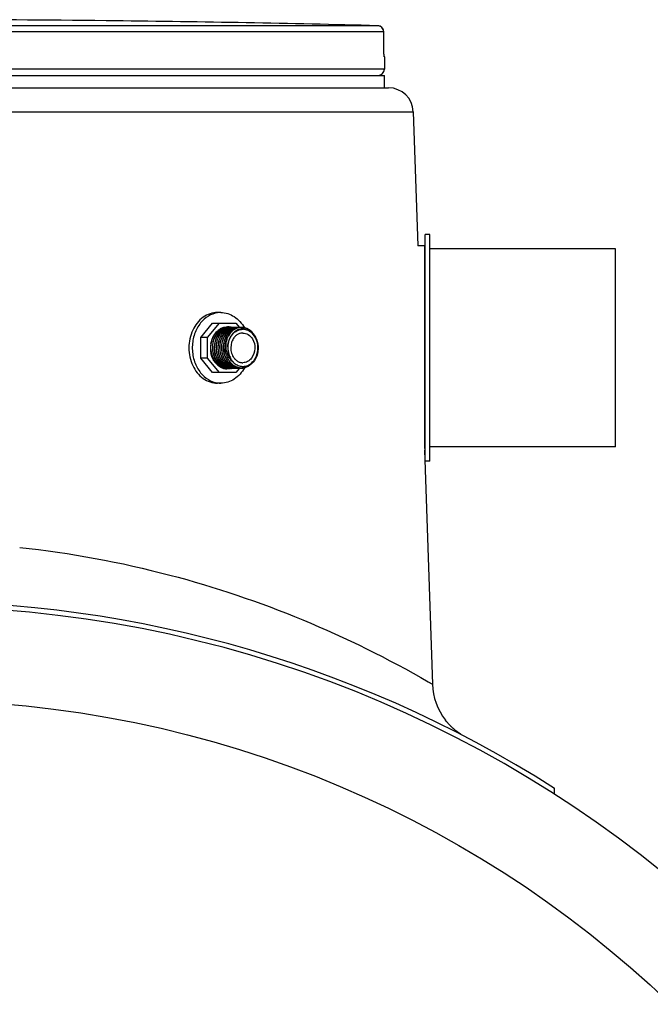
# Model space of a CAD drawing. Header units: millimetres. Extents: x 0 to 297, y 0 to 210.
# Tile 12 of 17: x 59 to 69, y 163 to 179. Entities that reach past the tile are written whole.
import ezdxf

# ---------------------------------------------------------------- set-up
doc = ezdxf.new("R2010")
doc.units = ezdxf.units.MM
doc.header["$LTSCALE"] = 16.335
doc.layers.get('0').update_dxf_attribs({"linetype": 'CONTINUOUS'})
doc.layers.add('AXES_REF', color=7, linetype='CONTINUOUS')

msp = doc.modelspace()

# ---------------------------------------------------------------- linework, layer by layer
at = {"color": 9, "linetype": 'Continuous'}
for p, q in [((60.505, 179.369), (60.505, 179.369)), ((64.893, 179.288), (57.789, 179.288)), ((64.991, 179.188), (57.794, 179.188)), ((64.991, 179.188), (64.991, 179.189)), ((64.992, 178.964), (64.991, 179.188)), ((64.992, 178.963), (64.992, 178.964)), ((64.992, 178.963), (64.992, 178.964)), ((64.992, 178.964), (64.992, 178.963)), ((65.001, 178.788), (64.999, 178.788)), ((65.001, 178.585), (57.601, 178.585)), ((57.601, 177.899), (65.469, 177.899)), ((65.648, 175.735), (65.648, 172.461)), ((62.471, 174.101), (62.47, 174.098)), ((65.711, 168.693), (65.778, 168.654))]:
    msp.add_line(p, q, dxfattribs=at)
at = {"color": 7, "linetype": 'Continuous'}
for p, q in [((60.505, 179.369), (60.505, 179.369)), ((60.509, 179.368), (60.505, 179.369)), ((60.505, 179.369), (60.505, 179.369)), ((60.51, 179.368), (60.506, 179.368)), ((60.601, 179.367), (60.51, 179.368)), ((60.64, 179.367), (60.601, 179.367)), ((60.645, 179.367), (60.64, 179.367)), ((64.992, 178.958), (64.991, 179.189)), ((64.992, 178.944), (64.992, 178.958)), ((64.992, 178.927), (64.992, 178.944)), ((64.993, 178.911), (64.992, 178.927)), ((64.993, 178.896), (64.993, 178.911)), ((64.993, 178.883), (64.993, 178.896)), ((64.994, 178.87), (64.993, 178.883)), ((64.994, 178.856), (64.994, 178.87)), ((64.995, 178.836), (64.995, 178.845)), ((64.995, 178.83), (64.995, 178.836)), ((64.996, 178.817), (64.995, 178.83)), ((64.997, 178.811), (64.996, 178.813)), ((64.997, 178.809), (64.997, 178.811)), ((64.997, 178.807), (64.997, 178.809)), ((64.997, 178.806), (64.997, 178.807)), ((64.997, 178.805), (64.997, 178.806)), ((64.997, 178.806), (64.997, 178.806)), ((64.997, 178.805), (64.997, 178.805)), ((64.997, 178.805), (64.997, 178.805)), ((64.997, 178.805), (64.997, 178.805)), ((65.001, 178.788), (65.001, 178.585)), ((57.601, 178.285), (65.069, 178.285)), ((65.469, 177.899), (65.541, 175.735)), ((65.658, 172.255), (65.658, 175.915)), ((65.738, 175.915), (65.658, 175.915)), ((65.738, 172.255), (65.738, 175.915)), ((65.648, 175.735), (65.541, 175.735)), ((62.034, 174.251), (62.224, 174.485)), ((62.143, 174.251), (62.334, 174.485)), ((62.224, 174.485), (62.602, 174.485)), ((62.602, 174.485), (62.659, 174.415)), ((62.25, 174.294), (62.25, 174.294)), ((62.25, 174.294), (62.25, 174.294)), ((62.25, 174.294), (62.25, 174.294)), ((62.25, 174.294), (62.25, 174.294)), ((62.353, 174.373), (62.353, 174.372)), ((62.353, 174.372), (62.353, 174.372)), ((62.357, 174.392), (62.357, 174.392)), ((62.357, 174.392), (62.357, 174.392)), ((62.396, 174.413), (62.396, 174.413)), ((62.396, 174.413), (62.396, 174.413)), ((62.484, 174.413), (62.483, 174.413)), ((62.484, 174.413), (62.483, 174.413)), ((62.513, 174.413), (62.512, 174.413)), ((62.513, 174.413), (62.512, 174.413)), ((62.542, 174.413), (62.541, 174.413)), ((62.542, 174.413), (62.541, 174.413)), ((62.034, 173.92), (62.034, 174.251)), ((62.143, 174.251), (62.034, 174.251)), ((62.143, 173.92), (62.143, 174.251)), ((62.224, 173.685), (62.034, 173.92)), ((62.143, 173.92), (62.034, 173.92)), ((62.334, 173.685), (62.143, 173.92)), ((62.353, 173.831), (62.353, 173.831)), ((62.353, 173.831), (62.353, 173.831)), ((62.602, 173.685), (62.224, 173.685)), ((62.375, 173.777), (62.374, 173.778)), ((62.375, 173.777), (62.374, 173.778)), ((62.375, 173.777), (62.375, 173.777)), ((62.403, 173.777), (62.403, 173.778)), ((62.403, 173.777), (62.403, 173.778)), ((62.433, 173.777), (62.432, 173.778)), ((62.433, 173.777), (62.432, 173.778)), ((62.438, 173.757), (62.439, 173.757)), ((62.438, 173.757), (62.439, 173.757)), ((62.444, 173.757), (62.443, 173.757)), ((62.444, 173.757), (62.443, 173.757)), ((62.484, 173.759), (62.485, 173.759)), ((62.484, 173.759), (62.485, 173.759)), ((62.502, 173.757), (62.502, 173.757)), ((62.502, 173.757), (62.502, 173.757)), ((62.514, 173.795), (62.514, 173.795)), ((62.514, 173.795), (62.514, 173.795)), ((62.532, 173.757), (62.531, 173.757)), ((62.532, 173.757), (62.531, 173.757)), ((62.561, 173.757), (62.56, 173.757)), ((62.561, 173.757), (62.56, 173.757)), ((62.659, 173.756), (62.602, 173.685)), ((62.615, 173.757), (62.615, 173.757)), ((62.615, 173.757), (62.615, 173.757)), ((62.619, 173.757), (62.619, 173.757)), ((62.619, 173.757), (62.619, 173.757)), ((62.643, 173.757), (62.644, 173.757)), ((62.643, 173.757), (62.644, 173.757)), ((62.649, 173.757), (62.648, 173.757)), ((62.649, 173.757), (62.648, 173.757)), ((65.652, 172.435), (65.778, 168.654)), ((65.738, 172.255), (65.658, 172.255)), ((66.007, 168.05), (65.987, 168.075)), ((66.017, 168.038), (66.011, 168.046)), ((66.022, 168.032), (66.016, 168.04)), ((66.027, 168.026), (66.021, 168.033)), ((66.032, 168.021), (66.026, 168.027)), ((66.037, 168.015), (66.032, 168.021)), ((66.043, 168.009), (66.037, 168.016)), ((66.048, 168.004), (66.042, 168.01)), ((66.053, 167.998), (66.047, 168.004)), ((66.053, 167.999), (66.048, 168.004)), ((66.058, 167.993), (66.053, 167.999)), ((66.063, 167.987), (66.058, 167.993)), ((66.069, 167.982), (66.063, 167.988)), ((66.074, 167.977), (66.068, 167.983)), ((66.08, 167.971), (66.073, 167.977)), ((66.085, 167.966), (66.078, 167.972)), ((66.09, 167.961), (66.084, 167.967)), ((66.096, 167.956), (66.089, 167.962)), ((66.099, 167.953), (66.094, 167.958)), ((66.104, 167.948), (66.096, 167.956)), ((66.11, 167.943), (66.101, 167.951)), ((66.115, 167.939), (66.107, 167.946)), ((66.12, 167.934), (66.112, 167.941)), ((66.125, 167.93), (66.118, 167.936)), ((66.13, 167.925), (66.123, 167.931)), ((66.136, 167.921), (66.129, 167.926)), ((66.141, 167.916), (66.134, 167.922)), ((66.146, 167.912), (66.14, 167.917)), ((66.151, 167.908), (66.146, 167.912)), ((66.157, 167.903), (66.151, 167.908)), ((66.162, 167.899), (66.156, 167.904)), ((66.168, 167.895), (66.162, 167.9)), ((66.174, 167.89), (66.167, 167.896)), ((66.177, 167.888), (66.172, 167.892)), ((66.182, 167.884), (66.174, 167.89)), ((66.188, 167.88), (66.179, 167.886)), ((66.193, 167.876), (66.185, 167.882)), ((66.198, 167.872), (66.191, 167.878)), ((66.203, 167.869), (66.196, 167.874)), ((66.208, 167.865), (66.202, 167.87)), ((66.214, 167.862), (66.208, 167.866)), ((66.219, 167.858), (66.213, 167.862)), ((66.225, 167.854), (66.219, 167.858)), ((66.23, 167.851), (66.224, 167.855)), ((66.236, 167.847), (66.229, 167.851)), ((66.241, 167.843), (66.234, 167.848)), ((67.751, 166.877), (67.751, 166.972))]:
    msp.add_line(p, q, dxfattribs=at)
for points in [[(64.995, 178.845), (64.994, 178.854), (64.994, 178.856)], [(64.996, 178.813), (64.996, 178.817), (64.996, 178.817)], [(66.012, 168.044), (66.005, 168.052), (66, 168.058), (65.995, 168.065), (65.99, 168.071), (65.987, 168.075)]]:
    msp.add_lwpolyline(points, dxfattribs=at)
at = {"color": 9, "linetype": 'Continuous'}
for points in [[(62.47, 174.098), (62.47, 174.09), (62.47, 174.082), (62.471, 174.074), (62.471, 174.067), (62.472, 174.059), (62.472, 174.053), (62.473, 174.046), (62.474, 174.04), (62.475, 174.034), (62.476, 174.028), (62.477, 174.023), (62.478, 174.018)], [(65.711, 168.693), (65.748, 168.671), (65.771, 168.658)]]:
    msp.add_lwpolyline(points, dxfattribs=at)
at = {"color": 7, "linetype": 'Continuous'}
for centre, radius, start, end in [((57.401, -109.465), 288.85, 89.3842, 89.96033), ((60.504, 179.269), 0.1, 88.8744, 89.2384), ((60.504, 179.269), 0.1, 86.515, 89.2436), ((57.401, -109.465), 288.85, 88.51363, 89.35642), ((64.891, 179.188), 0.1, 0.3712, 88.5136), ((64.901, 178.788), 0.1, 0, 17.3509), ((64.901, 178.585), 0.1, 270, 360), ((65.069, 177.885), 0.4, 1.9184, 90), ((65.648, 175.745), 0.01, 270, 360), ((62.558, 174.115), 0.332, 147.3687, 152.4075), ((62.486, 174.16), 0.269, 121.0016, 130.1163), ((62.472, 174.17), 0.25, 117.5187, 125.2663), ((62.468, 174.177), 0.24, 116.7036, 122.9145), ((62.503, 174.162), 0.258, 125.4982, 129.5989), ((62.479, 174.172), 0.255, 119.0617, 120.9295), ((62.497, 174.171), 0.248, 121.4564, 125.434), ((62.54, 174.153), 0.27, 129.5861, 133.7488), ((62.477, 174.174), 0.253, 118.3431, 119.0598), ((62.473, 174.182), 0.244, 108.5966, 118.3913), ((62.468, 174.178), 0.241, 117.2003, 117.407), ((62.468, 174.178), 0.241, 116.7897, 117.2004), ((62.467, 174.18), 0.239, 115.8291, 116.7901), ((62.465, 174.183), 0.233, 115.4804, 116.6763), ((62.464, 174.186), 0.233, 109.1808, 115.8534), ((62.497, 174.177), 0.24, 116.7128, 122.8452), ((62.457, 174.191), 0.225, 109.4327, 113.4428), ((62.493, 174.178), 0.24, 117.45, 121.455), ((62.533, 174.162), 0.259, 125.496, 129.5849), ((62.578, 174.144), 0.283, 133.7661, 138.0247), ((62.456, 174.196), 0.22, 105.4228, 109.4309), ((62.49, 174.183), 0.234, 115.7648, 117.44), ((62.526, 174.171), 0.248, 121.4513, 125.4922), ((62.569, 174.153), 0.27, 129.5859, 133.7613), ((62.618, 174.134), 0.297, 138.0232, 142.4367), ((62.461, 174.196), 0.222, 99.7998, 109.1782), ((62.488, 174.186), 0.23, 113.4396, 115.7665), ((62.494, 174.183), 0.233, 115.4761, 116.6863), ((62.454, 174.2), 0.215, 101.3964, 105.4207), ((62.486, 174.191), 0.225, 109.433, 113.443), ((62.522, 174.178), 0.24, 117.4401, 121.4489), ((62.562, 174.162), 0.259, 125.4964, 129.5846), ((62.607, 174.144), 0.283, 133.7667, 138.0218), ((62.659, 174.125), 0.313, 142.4385, 147.0824), ((62.454, 174.202), 0.213, 97.9024, 101.3907), ((62.485, 174.196), 0.22, 105.423, 109.4311), ((62.52, 174.182), 0.235, 116.8016, 117.4285), ((62.556, 174.171), 0.248, 121.4526, 125.4923), ((62.598, 174.153), 0.27, 129.5859, 133.7618), ((62.647, 174.134), 0.297, 138.0232, 142.4331), ((62.703, 174.115), 0.33, 147.0804, 152.0896), ((62.519, 174.183), 0.233, 115.7737, 116.802), ((62.518, 174.186), 0.23, 113.4315, 115.7767), ((62.523, 174.183), 0.233, 115.48, 116.6763), ((62.46, 174.201), 0.217, 99.4008, 99.7559), ((62.459, 174.202), 0.216, 92.5397, 99.4044), ((62.454, 174.203), 0.212, 97.3752, 97.9001), ((62.458, 174.204), 0.211, 91.1812, 99.0408), ((62.454, 174.204), 0.211, 93.3433, 97.3773), ((62.484, 174.2), 0.215, 101.4201, 105.421), ((62.516, 174.191), 0.225, 109.4378, 113.4349), ((62.551, 174.178), 0.24, 117.4428, 121.4505), ((62.591, 174.162), 0.259, 125.4961, 129.5846), ((62.636, 174.144), 0.283, 133.7667, 138.0218), ((62.689, 174.125), 0.313, 142.4408, 147.0746), ((62.453, 174.206), 0.209, 90.0023, 93.3414), ((62.483, 174.202), 0.213, 97.8999, 101.4146), ((62.514, 174.196), 0.22, 105.4554, 109.4359), ((62.549, 174.183), 0.234, 115.7736, 117.4329), ((62.585, 174.171), 0.248, 121.4519, 125.4922), ((62.628, 174.153), 0.27, 129.5859, 133.7618), ((62.676, 174.134), 0.297, 138.0218, 142.438), ((62.733, 174.115), 0.331, 147.0796, 152.1026), ((62.547, 174.186), 0.23, 113.4349, 115.7753), ((62.459, 174.204), 0.214, 88.9181, 92.5315), ((62.458, 174.206), 0.209, 90.0002, 91.1667), ((62.487, 174.204), 0.211, 91.1808, 99.0439), ((62.483, 174.203), 0.212, 97.3567, 97.8975), ((62.513, 174.2), 0.215, 101.4122, 105.4537), ((62.545, 174.191), 0.225, 109.4518, 113.4383), ((62.581, 174.178), 0.24, 117.4416, 121.4496), ((62.666, 174.144), 0.283, 133.7695, 138.018), ((62.718, 174.125), 0.313, 142.438, 147.0763), ((62.483, 174.204), 0.211, 93.3438, 97.3588), ((62.62, 174.162), 0.259, 125.4963, 129.5846), ((62.458, 174.206), 0.209, 86.494, 89.9975), ((62.459, 174.203), 0.214, 83.7145, 88.9092), ((62.468, 174.199), 0.226, 77.3433, 89.9533), ((62.483, 174.206), 0.209, 90.3917, 93.3417), ((62.512, 174.203), 0.213, 97.902, 101.4064), ((62.543, 174.196), 0.22, 105.432, 109.4501), ((62.577, 174.185), 0.232, 113.443, 117.4403), ((62.614, 174.171), 0.248, 121.4524, 125.4923), ((62.657, 174.153), 0.27, 129.585, 133.7676), ((62.706, 174.134), 0.297, 138.0241, 142.4331), ((62.762, 174.115), 0.331, 147.0849, 152.1006), ((62.459, 174.202), 0.216, 82.5953, 83.718), ((62.516, 174.204), 0.211, 91.1812, 99.0408), ((62.487, 174.206), 0.209, 88.626, 91.1665), ((62.512, 174.203), 0.212, 97.3761, 97.7567), ((62.512, 174.204), 0.211, 93.3743, 97.3781), ((62.542, 174.198), 0.217, 104.8068, 105.4241), ((62.575, 174.19), 0.226, 111.1316, 113.4339), ((62.61, 174.178), 0.24, 117.4343, 121.4502), ((62.65, 174.162), 0.259, 125.495, 129.5806), ((62.695, 174.144), 0.283, 133.7654, 138.0226), ((62.747, 174.125), 0.313, 142.436, 147.0788), ((62.459, 174.202), 0.216, 81.2713, 82.5952), ((62.542, 174.2), 0.215, 101.4029, 104.8109), ((62.487, 174.206), 0.21, 86.5261, 88.6254), ((62.574, 174.192), 0.224, 109.4347, 111.1301), ((62.541, 174.202), 0.213, 97.9015, 101.3994), ((62.573, 174.196), 0.22, 105.4315, 109.44), ((62.608, 174.182), 0.235, 117.0193, 117.4226), ((62.644, 174.169), 0.25, 122.5197, 125.4884), ((62.686, 174.153), 0.27, 129.586, 133.7607), ((62.735, 174.134), 0.297, 138.0237, 142.4337), ((62.512, 174.206), 0.209, 90.0023, 93.3726), ((62.606, 174.185), 0.231, 113.441, 117.0277), ((62.781, 174.114), 0.307, 147.268, 153.0542), ((62.641, 174.174), 0.244, 121.4275, 122.5128), ((62.516, 174.206), 0.209, 90.0002, 91.1667), ((62.546, 174.204), 0.211, 91.1812, 99.0408), ((62.541, 174.203), 0.212, 97.3666, 97.8251), ((62.541, 174.204), 0.211, 93.3581, 97.3687), ((62.571, 174.2), 0.215, 101.4033, 105.4295), ((62.603, 174.191), 0.225, 109.441, 113.4389), ((62.64, 174.176), 0.242, 120.6096, 121.427), ((62.681, 174.16), 0.261, 127.6951, 129.5735), ((62.724, 174.144), 0.283, 133.762, 138.0199), ((62.516, 174.206), 0.209, 86.5086, 89.9975), ((62.467, 174.194), 0.231, 72.8971, 77.3422), ((62.638, 174.179), 0.238, 117.4423, 120.6145), ((62.677, 174.164), 0.256, 125.4875, 127.6962), ((62.767, 174.123), 0.29, 141.9692, 147.2608), ((62.541, 174.206), 0.209, 90.0023, 93.3564), ((62.571, 174.202), 0.213, 97.9013, 101.3976), ((62.602, 174.196), 0.22, 105.4293, 109.4392), ((62.636, 174.184), 0.232, 113.4334, 117.4456), ((62.673, 174.171), 0.248, 121.455, 125.4943), ((62.718, 174.15), 0.274, 132.5954, 133.7457), ((62.714, 174.154), 0.268, 129.6024, 132.602), ((62.754, 174.133), 0.273, 136.8934, 141.9628), ((62.545, 174.206), 0.209, 90.0002, 91.1667), ((62.575, 174.204), 0.211, 91.1812, 99.0408), ((62.571, 174.203), 0.212, 97.3632, 97.8509), ((62.571, 174.204), 0.211, 93.3504, 97.3652), ((62.601, 174.2), 0.215, 101.4014, 105.4273), ((62.633, 174.191), 0.225, 109.4152, 113.432), ((62.668, 174.178), 0.24, 117.4473, 121.453), ((62.708, 174.162), 0.258, 125.5005, 129.6089), ((62.545, 174.206), 0.209, 86.5007, 89.9975), ((62.748, 174.139), 0.265, 136.1704, 136.8702), ((62.743, 174.144), 0.258, 131.9547, 136.1863), ((62.57, 174.206), 0.209, 90.0023, 93.3486), ((62.6, 174.202), 0.213, 97.8702, 101.3957), ((62.631, 174.196), 0.22, 105.3981, 109.4111), ((62.665, 174.185), 0.232, 113.4485, 117.446), ((62.702, 174.17), 0.248, 121.4526, 125.4957), ((62.575, 174.206), 0.209, 90.0002, 91.1667), ((62.735, 174.153), 0.246, 127.0948, 131.9549), ((62.604, 174.204), 0.211, 91.1808, 99.0488), ((62.6, 174.203), 0.212, 97.3608, 97.8679), ((62.662, 174.191), 0.225, 109.4352, 113.4441), ((62.698, 174.178), 0.24, 117.4318, 121.4513), ((62.6, 174.204), 0.211, 93.347, 97.3629), ((62.63, 174.2), 0.216, 101.3842, 105.3959), ((62.575, 174.206), 0.209, 86.4973, 89.9975), ((62.728, 174.162), 0.234, 122.1906, 127.0936), ((62.6, 174.206), 0.209, 90.0023, 93.3452), ((62.629, 174.203), 0.213, 97.9099, 101.3793), ((62.66, 174.196), 0.22, 105.4247, 109.4334), ((62.694, 174.185), 0.231, 113.4119, 117.4291), ((62.633, 174.204), 0.211, 91.1812, 99.0408), ((62.604, 174.206), 0.209, 90.0002, 91.1666), ((62.629, 174.203), 0.212, 97.3824, 97.9074), ((62.629, 174.204), 0.212, 97.0151, 97.3824), ((62.659, 174.2), 0.215, 101.3979, 105.4227), ((62.691, 174.19), 0.225, 109.4012, 113.4084), ((62.629, 174.204), 0.211, 93.5302, 97.0166), ((62.722, 174.17), 0.225, 117.1929, 122.1845), ((62.604, 174.206), 0.209, 86.6836, 89.9978), ((62.629, 174.206), 0.21, 90.0024, 93.5296), ((62.659, 174.202), 0.213, 97.8936, 101.3922), ((62.69, 174.196), 0.22, 105.3882, 109.3996), ((62.718, 174.178), 0.216, 112.0487, 117.1912), ((62.633, 174.206), 0.209, 90.0002, 91.1667), ((62.663, 174.204), 0.211, 91.1812, 99.0408), ((62.658, 174.203), 0.212, 97.3576, 97.8912), ((62.658, 174.204), 0.211, 93.344, 97.3597), ((62.688, 174.2), 0.215, 101.3535, 105.3846), ((62.633, 174.206), 0.209, 86.4943, 89.9975), ((62.716, 174.185), 0.209, 106.6115, 112.0421), ((62.658, 174.206), 0.209, 90.0023, 93.3422), ((62.688, 174.202), 0.213, 97.9238, 101.3497), ((62.714, 174.19), 0.203, 100.6924, 106.6075), ((62.662, 174.206), 0.209, 90.0002, 91.1667), ((62.688, 174.204), 0.212, 97.2936, 97.9209), ((62.692, 174.204), 0.211, 91.1767, 99.0104), ((62.687, 174.205), 0.211, 93.1835, 97.2959), ((62.662, 174.206), 0.21, 86.3362, 89.9972), ((62.713, 174.194), 0.199, 93.8831, 100.6822), ((62.692, 174.206), 0.21, 90.0026, 91.1658), ((62.713, 174.196), 0.197, 91.1736, 93.8736), ((62.713, 174.195), 0.198, 85.2254, 91.1644), ((62.712, 174.19), 0.203, 71.8752, 85.152), ((62.607, 174.086), 0.415, 169.3145, 177.655), ((62.596, 174.091), 0.403, 172.2813, 178.3886), ((62.607, 174.084), 0.415, 171.5128, 177.4557), ((62.599, 174.085), 0.407, 170.1818, 170.8432), ((62.592, 174.092), 0.399, 171.5941, 172.2719), ((62.6, 174.087), 0.407, 168.6446, 169.2912), ((62.598, 174.087), 0.406, 167.6313, 168.6449), ((62.596, 174.098), 0.373, 158.1438, 165.3493), ((62.576, 174.106), 0.351, 152.4175, 158.1311), ((62.625, 174.098), 0.373, 158.138, 165.3395), ((62.605, 174.106), 0.351, 152.4126, 158.1238), ((62.654, 174.098), 0.373, 158.1319, 165.3475), ((62.75, 174.106), 0.35, 152.1119, 157.7576), ((62.799, 174.098), 0.371, 157.7765, 164.8381), ((62.779, 174.106), 0.35, 152.1077, 157.7654), ((62.837, 174.094), 0.366, 169.0454, 179.0053), ((62.82, 174.097), 0.349, 159.7656, 169.0525), ((62.799, 174.105), 0.327, 153.0627, 159.7401), ((62.612, 174.072), 0.421, 175.7752, 189.2784), ((62.577, 174.086), 0.383, 194.5624, 201.6082), ((62.592, 174.089), 0.395, 193.0554, 193.3987), ((62.606, 174.086), 0.383, 194.5687, 201.6078), ((62.635, 174.086), 0.383, 194.5598, 201.6207), ((62.664, 174.086), 0.383, 194.581, 201.6068), ((62.814, 174.09), 0.388, 194.6472, 195.5131), ((62.806, 174.088), 0.379, 195.4849, 202.4169), ((62.835, 174.099), 0.364, 179.7506, 191.8231), ((62.822, 174.097), 0.351, 191.8832, 193.4092), ((62.559, 174.079), 0.365, 201.6214, 207.1891), ((62.543, 174.071), 0.347, 207.1956, 212.0984), ((62.589, 174.079), 0.365, 201.6207, 207.188), ((62.53, 174.063), 0.331, 212.101, 216.5852), ((62.513, 174.055), 0.322, 215.1108, 221.5014), ((62.573, 174.071), 0.347, 207.1951, 212.0961), ((62.618, 174.079), 0.364, 201.6317, 207.196), ((62.523, 174.038), 0.314, 222.352, 227.5807), ((62.488, 174.013), 0.273, 229.4669, 236.6963), ((62.486, 174.021), 0.27, 232.9963, 234.9984), ((62.52, 174.027), 0.278, 229.1192, 232.9875), ((62.557, 174.036), 0.289, 225.1716, 229.126), ((62.514, 174.019), 0.268, 232.9884, 236.8145), ((62.595, 174.045), 0.302, 221.0862, 225.1602), ((62.55, 174.027), 0.278, 229.1259, 232.986), ((62.634, 174.053), 0.315, 216.8494, 221.0831), ((62.586, 174.035), 0.289, 225.1635, 229.1264), ((62.543, 174.019), 0.268, 232.9897, 236.8192), ((62.676, 174.062), 0.33, 212.372, 216.8602), ((62.624, 174.045), 0.302, 221.084, 225.1602), ((62.579, 174.027), 0.278, 229.1284, 232.9882), ((62.718, 174.071), 0.346, 207.5186, 212.3643), ((62.663, 174.053), 0.315, 216.8657, 221.0832), ((62.615, 174.035), 0.289, 225.1633, 229.1272), ((62.573, 174.019), 0.268, 232.989, 236.814), ((62.763, 174.079), 0.363, 201.9975, 207.4966), ((62.705, 174.062), 0.33, 212.3693, 216.8614), ((62.654, 174.045), 0.302, 221.084, 225.1602), ((62.608, 174.027), 0.278, 229.1296, 232.9907), ((62.747, 174.071), 0.346, 207.5035, 212.3665), ((62.693, 174.053), 0.315, 216.864, 221.0825), ((62.644, 174.035), 0.289, 225.1631, 229.1277), ((62.602, 174.019), 0.268, 232.9915, 236.8104), ((62.734, 174.062), 0.33, 212.3684, 216.8601), ((62.683, 174.045), 0.302, 221.0859, 225.1592), ((62.787, 174.08), 0.358, 202.4301, 208.0023), ((62.637, 174.027), 0.278, 229.1302, 232.9923), ((62.722, 174.053), 0.315, 216.8656, 221.0831), ((62.674, 174.035), 0.289, 225.1602, 229.123), ((62.631, 174.019), 0.268, 232.9932, 236.8105), ((62.77, 174.071), 0.34, 208.007, 212.9412), ((62.757, 174.062), 0.323, 212.9453, 217.525), ((62.712, 174.045), 0.302, 221.084, 225.1602), ((62.667, 174.027), 0.278, 229.127, 232.9983), ((62.703, 174.035), 0.289, 225.1631, 229.1277), ((62.661, 174.019), 0.268, 232.9997, 236.7243), ((62.744, 174.053), 0.307, 217.5285, 221.869), ((62.697, 174.028), 0.28, 229.1358, 231.8866), ((62.734, 174.044), 0.294, 221.8721, 226.0726), ((62.694, 174.024), 0.274, 231.8919, 233.0057), ((62.69, 174.019), 0.268, 232.9951, 236.811), ((62.727, 174.036), 0.283, 226.0849, 228.2036), ((62.722, 174.031), 0.277, 228.2046, 230.2202), ((62.717, 174.025), 0.269, 230.2112, 234.2714), ((62.711, 174.017), 0.259, 234.2723, 238.307), ((62.483, 174.017), 0.265, 234.9991, 236.8201), ((62.48, 174.012), 0.259, 236.8143, 240.6104), ((62.48, 174.002), 0.259, 236.7273, 240.4631), ((62.482, 174.007), 0.254, 237.5476, 244.8555), ((62.476, 174.005), 0.251, 240.6114, 244.3797), ((62.475, 173.992), 0.248, 240.4497, 247.4169), ((62.509, 174.012), 0.259, 236.8187, 240.6141), ((62.475, 174.002), 0.247, 244.3893, 244.6937), ((62.474, 174), 0.246, 244.693, 245.7736), ((62.473, 173.997), 0.243, 245.7711, 248.1489), ((62.471, 173.982), 0.238, 247.4351, 252.848), ((62.506, 174.005), 0.251, 240.615, 244.3835), ((62.471, 173.993), 0.239, 248.1467, 251.9006), ((62.539, 174.012), 0.259, 236.8204, 240.6135), ((62.504, 174.002), 0.247, 244.3932, 244.705), ((62.47, 173.989), 0.234, 251.902, 255.6498), ((62.503, 174.001), 0.246, 244.7046, 245.5714), ((62.47, 173.978), 0.233, 252.8636, 254.8869), ((62.503, 174), 0.245, 245.5719, 245.775), ((62.502, 173.997), 0.243, 245.7718, 248.1536), ((62.508, 174.001), 0.247, 244.942, 245.1475), ((62.507, 173.999), 0.245, 245.146, 246.8188), ((62.468, 173.973), 0.228, 254.8681, 267.2533), ((62.535, 174.005), 0.251, 240.6165, 244.3813), ((62.5, 173.993), 0.239, 248.1513, 251.9051), ((62.469, 173.985), 0.23, 255.6517, 259.3654), ((62.568, 174.012), 0.259, 236.8182, 240.6137), ((62.533, 174.001), 0.247, 244.3902, 244.8678), ((62.499, 173.989), 0.234, 251.9067, 255.6157), ((62.468, 173.983), 0.228, 259.3699, 262.4351), ((62.533, 174), 0.246, 244.8675, 245.774), ((62.532, 173.998), 0.243, 245.7714, 248.1341), ((62.535, 173.997), 0.242, 245.0609, 250.2769), ((62.473, 173.982), 0.227, 261.5592, 262.6187), ((62.468, 173.982), 0.227, 262.5901, 263.1241), ((62.564, 174.005), 0.251, 240.6146, 244.3831), ((62.53, 173.995), 0.24, 248.135, 250.1943), ((62.498, 173.985), 0.23, 255.6174, 259.3942), ((62.468, 173.982), 0.227, 263.1241, 263.6613), ((62.468, 173.981), 0.226, 263.66, 266.8682), ((62.472, 173.982), 0.226, 262.7426, 266.2635), ((62.529, 173.992), 0.237, 250.1954, 251.8714), ((62.532, 173.988), 0.232, 250.2615, 261.4998), ((62.597, 174.012), 0.259, 236.8146, 240.611), ((62.528, 173.989), 0.234, 251.8679, 255.6546), ((62.561, 173.999), 0.244, 244.3846, 248.1296), ((62.498, 173.983), 0.228, 259.3988, 262.3699), ((62.468, 173.98), 0.224, 266.8688, 269.9979), ((62.472, 173.98), 0.225, 266.2648, 268.9104), ((62.497, 173.982), 0.227, 262.3714, 262.5906), ((62.502, 173.981), 0.226, 261.5422, 268.9013), ((62.497, 173.982), 0.227, 262.5905, 263.1319), ((62.472, 173.979), 0.224, 268.9116, 269.9997), ((62.593, 174.005), 0.251, 240.6119, 244.3786), ((62.559, 173.995), 0.24, 248.1377, 249.8373), ((62.527, 173.985), 0.23, 255.6565, 259.266), ((62.497, 173.982), 0.227, 263.1319, 263.6615), ((62.497, 173.981), 0.226, 263.6608, 266.0089), ((62.472, 173.98), 0.224, 270.001, 272.3385), ((62.559, 173.992), 0.237, 249.8368, 251.9098), ((62.561, 173.988), 0.233, 249.5278, 261.49), ((62.472, 173.98), 0.225, 272.3379, 273.2693), ((62.497, 173.981), 0.225, 266.0098, 266.8836), ((62.626, 174.012), 0.259, 236.8146, 240.6248), ((62.591, 173.999), 0.245, 244.3832, 247.2495), ((62.558, 173.99), 0.235, 251.9112, 253.053), ((62.527, 173.983), 0.227, 259.3886, 262.6081), ((62.497, 173.98), 0.224, 266.8823, 269.9979), ((62.557, 173.988), 0.233, 253.0509, 255.6587), ((62.589, 173.996), 0.242, 247.255, 247.794), ((62.502, 173.979), 0.224, 268.9122, 269.9998), ((62.589, 173.996), 0.241, 247.794, 248.1546), ((62.531, 173.982), 0.227, 261.5592, 262.6187), ((62.527, 173.982), 0.227, 262.6101, 263.0981), ((62.624, 174.007), 0.254, 240.6336, 241.8468), ((62.588, 173.993), 0.239, 248.1489, 251.9031), ((62.527, 173.981), 0.226, 263.0969, 266.7038), ((62.556, 173.985), 0.23, 255.6572, 259.3942), ((62.531, 173.982), 0.226, 262.7426, 266.2635), ((62.502, 173.98), 0.224, 270.0018, 273.0897), ((62.622, 174.004), 0.25, 241.8437, 244.3841), ((62.656, 174.011), 0.259, 236.8389, 240.6175), ((62.62, 173.999), 0.244, 244.38, 248.1429), ((62.587, 173.989), 0.234, 251.9046, 255.6535), ((62.556, 173.983), 0.228, 259.3987, 262.3702), ((62.527, 173.98), 0.225, 266.7047, 269.998), ((62.531, 173.98), 0.225, 266.2648, 268.9104), ((62.556, 173.982), 0.227, 262.3717, 262.5906), ((62.56, 173.982), 0.227, 261.5592, 262.6187), ((62.556, 173.982), 0.227, 262.5905, 263.1318), ((62.531, 173.979), 0.224, 268.9116, 269.9997), ((62.466, 173.977), 0.232, 285.1607, 286.1758), ((62.652, 174.005), 0.251, 240.6193, 244.3805), ((62.617, 173.993), 0.239, 248.1466, 251.9011), ((62.586, 173.985), 0.23, 255.6554, 259.3926), ((62.556, 173.982), 0.227, 263.1318, 263.6615), ((62.556, 173.981), 0.226, 263.6602, 266.8818), ((62.531, 173.98), 0.225, 270.0021, 273.2707), ((62.466, 173.978), 0.233, 286.1758, 287.0973), ((62.56, 173.982), 0.226, 262.7426, 266.2635), ((62.685, 174.012), 0.259, 236.8152, 240.6075), ((62.649, 173.999), 0.244, 244.3815, 248.1299), ((62.616, 173.989), 0.234, 251.9025, 255.6514), ((62.585, 173.983), 0.228, 259.3971, 262.3797), ((62.556, 173.98), 0.224, 266.8824, 269.9979), ((62.56, 173.98), 0.225, 266.2648, 268.9104), ((62.585, 173.982), 0.227, 262.3812, 262.5905), ((62.59, 173.982), 0.227, 261.5592, 262.6187), ((62.585, 173.982), 0.227, 262.5905, 263.1306), ((62.56, 173.979), 0.224, 268.9116, 269.9997), ((62.681, 174.005), 0.251, 240.6084, 244.3769), ((62.647, 173.993), 0.238, 248.1336, 251.8751), ((62.615, 173.985), 0.23, 255.6533, 259.3908), ((62.585, 173.982), 0.227, 263.1306, 263.6615), ((62.585, 173.981), 0.226, 263.6602, 266.881), ((62.56, 173.98), 0.225, 270.0021, 273.2699), ((62.589, 173.982), 0.226, 262.7426, 266.2635), ((62.678, 173.999), 0.244, 244.378, 248.1399), ((62.645, 173.989), 0.234, 251.8765, 255.6186), ((62.615, 173.983), 0.228, 259.3953, 262.3913), ((62.585, 173.98), 0.224, 266.8816, 269.9979), ((62.706, 174.009), 0.249, 238.311, 242.3578), ((62.589, 173.98), 0.225, 266.2648, 268.9104), ((62.615, 173.982), 0.227, 262.3928, 262.5905), ((62.619, 173.981), 0.226, 261.5559, 268.8995), ((62.614, 173.982), 0.227, 262.5904, 263.1292), ((62.589, 173.979), 0.224, 268.9116, 269.9997), ((62.676, 173.993), 0.239, 248.1436, 251.8981), ((62.644, 173.985), 0.23, 255.6201, 259.3545), ((62.614, 173.982), 0.227, 263.1292, 263.6615), ((62.614, 173.981), 0.226, 263.6602, 266.8797), ((62.589, 173.98), 0.225, 270.0021, 273.2685), ((62.703, 174.002), 0.242, 242.3592, 246.4449), ((62.675, 173.989), 0.234, 251.8996, 255.6483), ((62.644, 173.983), 0.228, 259.3591, 262.6175), ((62.614, 173.98), 0.224, 266.8803, 269.9979), ((62.7, 173.995), 0.234, 246.4462, 250.6353), ((62.619, 173.979), 0.224, 268.9115, 269.9997), ((62.648, 173.982), 0.227, 261.5592, 262.6187), ((62.644, 173.982), 0.227, 262.7015, 263.0897), ((62.644, 173.981), 0.226, 263.088, 266.8143), ((62.674, 173.985), 0.23, 255.6502, 259.3878), ((62.648, 173.982), 0.226, 262.7426, 266.2635), ((62.619, 173.98), 0.225, 270.002, 273.2029), ((62.698, 173.99), 0.229, 250.6399, 254.9693), ((62.673, 173.983), 0.228, 259.3923, 262.4186), ((62.644, 173.98), 0.225, 266.8155, 269.9979), ((62.648, 173.98), 0.225, 266.2648, 268.9104), ((62.697, 173.986), 0.224, 254.9706, 259.569), ((62.677, 173.982), 0.227, 261.5592, 262.6187), ((62.673, 173.982), 0.227, 262.5903, 263.1259), ((62.648, 173.979), 0.224, 268.9116, 269.9997), ((62.673, 173.982), 0.227, 263.1259, 263.6614), ((62.673, 173.981), 0.226, 263.6601, 266.8745), ((62.648, 173.98), 0.225, 270.0021, 273.2633), ((62.677, 173.982), 0.226, 262.7426, 266.2635), ((62.696, 173.982), 0.22, 259.5744, 264.7291), ((62.673, 173.98), 0.224, 266.8751, 269.9979), ((62.677, 173.98), 0.225, 266.2648, 268.9104), ((62.677, 173.979), 0.224, 268.9116, 269.9997), ((62.696, 173.98), 0.218, 264.7342, 268.5692), ((62.696, 173.979), 0.218, 268.5709, 271.5763), ((62.714, 173.983), 0.198, 266.9816, 275.8518), ((62.713, 173.989), 0.203, 275.9367, 289.2778), ((65.648, 172.425), 0.01, 0, 66.3291), ((57.401, 150.705), 19.2, 278.2771, 261.7229), ((57.401, 150.705), 19.28, 57.5322, 125.5148), ((66.778, 168.687), 1, 181.9186, 217.7582)]:
    msp.add_arc(centre, radius, start, end, dxfattribs=at)
at = {"color": 9, "linetype": 'Continuous'}
for centre, radius, start, end in [((64.891, 179.188), 0.0997, 87.3829, 88.5096), ((64.891, 179.188), 0.1, 70.3419, 87.3352), ((64.89, 179.188), 0.1, 1.1327, 2.2652), ((64.89, 179.188), 0.1, 0.0001, 1.1328), ((64.899, 178.788), 0.1, 9.0757, 11.7425), ((64.899, 178.788), 0.1, 0.0062, 9.0682), ((62.827, 174.09), 0.356, 191.6365, 192.4582), ((62.824, 174.089), 0.353, 192.4546, 195.4652), ((62.546, 174.067), 0.355, 209.0355, 213.6579)]:
    msp.add_arc(centre, radius, start, end, dxfattribs=at)
for points, knots in [([(64.99, 179.192), (64.99, 179.211), (64.976, 179.251), (64.943, 179.275), (64.924, 179.282)], [0, 0, 0, 0, 0.500179, 1, 1, 1, 1]), ([(64.997, 178.808), (64.996, 178.817), (64.993, 178.868), (64.992, 178.92), (64.992, 178.963)], [0, 0, 0, 0, 0.173319, 1, 1, 1, 1]), ([(64.999, 178.788), (64.999, 178.788), (64.998, 178.79), (64.998, 178.793), (64.997, 178.8), (64.997, 178.805), (64.997, 178.808)], [0, 0, 0, 0, 0.068377, 0.25835, 0.569989, 1, 1, 1, 1]), ([(62.483, 173.995), (62.486, 173.986), (62.496, 173.953), (62.512, 173.922), (62.526, 173.9)], [0, 0, 0, 0, 0.254931, 1, 1, 1, 1]), ([(59.107, 170.862), (59.925, 170.775), (62.223, 170.353), (64.406, 169.445), (65.711, 168.693)], [0, 0, 0, 0, 0.353269, 1, 1, 1, 1])]:
    msp.add_open_spline(points, degree=3, knots=knots, dxfattribs=at)
at = {"color": 7, "linetype": 'Continuous'}
for points, knots in [([(62.208, 174), (62.191, 174.071), (62.196, 174.218), (62.282, 174.343), (62.337, 174.379)], [0, 0, 0, 0, 0.52388, 1, 1, 1, 1]), ([(62.198, 174.155), (62.206, 174.199), (62.235, 174.283), (62.294, 174.35), (62.328, 174.374)], [0, 0, 0, 0, 0.519919, 1, 1, 1, 1]), ([(62.202, 174.174), (62.204, 174.185), (62.215, 174.226), (62.233, 174.266), (62.25, 174.294)], [0, 0, 0, 0, 0.255545, 1, 1, 1, 1]), ([(62.328, 173.831), (62.292, 173.867), (62.237, 173.961), (62.22, 174.095), (62.239, 174.2), (62.276, 174.294), (62.327, 174.353), (62.367, 174.379)], [0, 0, 0, 0, 0.247996, 0.509839, 0.64043, 0.766951, 1, 1, 1, 1]), ([(62.25, 174.294), (62.255, 174.301), (62.273, 174.327), (62.295, 174.351), (62.313, 174.366)], [0, 0, 0, 0, 0.256385, 1, 1, 1, 1]), ([(62.355, 173.833), (62.318, 173.871), (62.262, 173.97), (62.247, 174.137), (62.297, 174.293), (62.375, 174.37), (62.419, 174.392)], [0, 0, 0, 0, 0.250548, 0.514481, 0.769714, 1, 1, 1, 1]), ([(62.338, 174.361), (62.333, 174.356), (62.31, 174.336), (62.291, 174.313), (62.279, 174.293)], [0, 0, 0, 0, 0.243961, 1, 1, 1, 1]), ([(62.48, 173.77), (62.453, 173.78), (62.4, 173.812), (62.317, 173.908), (62.269, 174.071), (62.302, 174.238), (62.374, 174.342), (62.422, 174.379), (62.448, 174.392)], [0, 0, 0, 0, 0.116023, 0.239093, 0.500675, 0.762539, 0.885317, 1, 1, 1, 1]), ([(62.353, 174.348), (62.347, 174.343), (62.324, 174.319), (62.305, 174.291), (62.294, 174.268)], [0, 0, 0, 0, 0.243593, 1, 1, 1, 1]), ([(62.368, 174.333), (62.362, 174.326), (62.338, 174.297), (62.319, 174.263), (62.308, 174.236)], [0, 0, 0, 0, 0.243238, 1, 1, 1, 1]), ([(62.501, 173.773), (62.471, 173.785), (62.415, 173.823), (62.354, 173.907), (62.318, 174.009), (62.31, 174.119), (62.332, 174.225), (62.381, 174.317), (62.452, 174.385), (62.512, 174.408), (62.542, 174.413)], [0, 0, 0, 0, 0.11779, 0.243478, 0.375982, 0.511452, 0.644842, 0.771636, 0.889568, 1, 1, 1, 1]), ([(62.382, 174.315), (62.376, 174.307), (62.35, 174.269), (62.332, 174.226), (62.323, 174.192)], [0, 0, 0, 0, 0.242855, 1, 1, 1, 1]), ([(62.585, 173.758), (62.556, 173.762), (62.497, 173.783), (62.424, 173.846), (62.371, 173.932), (62.334, 174.066), (62.351, 174.239), (62.438, 174.352), (62.492, 174.384)], [0, 0, 0, 0, 0.113747, 0.233835, 0.361554, 0.495055, 0.760457, 1, 1, 1, 1]), ([(62.397, 174.295), (62.359, 174.236), (62.32, 174.091), (62.359, 173.946), (62.397, 173.886)], [0, 0, 0, 0, 0.496976, 1, 1, 1, 1]), ([(62.615, 173.758), (62.585, 173.762), (62.527, 173.783), (62.454, 173.845), (62.401, 173.931), (62.364, 174.063), (62.38, 174.236), (62.465, 174.349), (62.518, 174.382)], [0, 0, 0, 0, 0.113668, 0.233628, 0.361179, 0.494529, 0.759953, 1, 1, 1, 1]), ([(62.644, 173.758), (62.611, 173.763), (62.544, 173.789), (62.466, 173.865), (62.415, 173.968), (62.396, 174.084), (62.411, 174.201), (62.459, 174.304), (62.533, 174.381), (62.597, 174.408), (62.629, 174.413)], [0, 0, 0, 0, 0.114954, 0.237418, 0.368258, 0.504176, 0.639562, 0.768794, 0.888586, 1, 1, 1, 1]), ([(62.439, 173.992), (62.428, 174.041), (62.423, 174.141), (62.455, 174.237), (62.48, 174.279)], [0, 0, 0, 0, 0.506514, 1, 1, 1, 1]), ([(62.575, 173.839), (62.511, 173.884), (62.425, 174.037), (62.444, 174.206), (62.48, 174.279)], [0, 0, 0, 0, 0.491753, 1, 1, 1, 1]), ([(62.471, 174.101), (62.472, 174.138), (62.486, 174.211), (62.539, 174.305), (62.618, 174.369), (62.683, 174.385), (62.714, 174.385)], [0, 0, 0, 0, 0.273595, 0.533404, 0.773861, 1, 1, 1, 1]), ([(62.659, 174.413), (62.623, 174.407), (62.55, 174.374), (62.499, 174.314), (62.48, 174.279)], [0, 0, 0, 0, 0.478867, 1, 1, 1, 1]), ([(62.492, 174.384), (62.498, 174.388), (62.523, 174.401), (62.55, 174.409), (62.571, 174.413)], [0, 0, 0, 0, 0.254997, 1, 1, 1, 1]), ([(62.518, 174.382), (62.525, 174.386), (62.55, 174.4), (62.579, 174.409), (62.6, 174.413)], [0, 0, 0, 0, 0.255383, 1, 1, 1, 1]), ([(62.897, 174.291), (62.874, 174.328), (62.815, 174.39), (62.731, 174.415), (62.692, 174.415)], [0, 0, 0, 0, 0.521163, 1, 1, 1, 1]), ([(62.802, 174.365), (62.795, 174.368), (62.767, 174.38), (62.736, 174.385), (62.714, 174.385)], [0, 0, 0, 0, 0.254498, 1, 1, 1, 1]), ([(62.897, 174.291), (62.927, 174.25), (62.966, 174.149), (62.96, 173.989), (62.893, 173.849), (62.81, 173.788), (62.766, 173.773)], [0, 0, 0, 0, 0.253368, 0.517547, 0.770376, 1, 1, 1, 1]), ([(62.776, 174.383), (62.787, 174.379), (62.835, 174.359), (62.874, 174.323), (62.897, 174.291)], [0, 0, 0, 0, 0.240823, 1, 1, 1, 1]), ([(62.929, 174.226), (62.924, 174.237), (62.903, 174.279), (62.872, 174.317), (62.844, 174.338)], [0, 0, 0, 0, 0.260454, 1, 1, 1, 1]), ([(62.412, 174.27), (62.383, 174.216), (62.354, 174.091), (62.383, 173.966), (62.412, 173.911)], [0, 0, 0, 0, 0.497427, 1, 1, 1, 1]), ([(62.426, 174.239), (62.407, 174.192), (62.388, 174.091), (62.407, 173.989), (62.426, 173.943)], [0, 0, 0, 0, 0.497937, 1, 1, 1, 1]), ([(62.889, 173.877), (62.926, 173.924), (62.97, 174.044), (62.953, 174.17), (62.929, 174.226)], [0, 0, 0, 0, 0.49281, 1, 1, 1, 1]), ([(62.235, 173.895), (62.23, 173.903), (62.213, 173.938), (62.202, 173.975), (62.197, 174.004)], [0, 0, 0, 0, 0.24544, 1, 1, 1, 1]), ([(62.346, 173.793), (62.312, 173.815), (62.251, 173.877), (62.218, 173.955), (62.208, 173.998)], [0, 0, 0, 0, 0.482048, 1, 1, 1, 1]), ([(62.213, 173.967), (62.217, 173.953), (62.235, 173.903), (62.264, 173.856), (62.291, 173.826)], [0, 0, 0, 0, 0.257067, 1, 1, 1, 1]), ([(62.323, 173.99), (62.326, 173.978), (62.34, 173.934), (62.362, 173.892), (62.382, 173.864)], [0, 0, 0, 0, 0.256249, 1, 1, 1, 1]), ([(62.486, 173.994), (62.488, 173.985), (62.498, 173.953), (62.513, 173.922), (62.526, 173.9)], [0, 0, 0, 0, 0.254573, 1, 1, 1, 1]), ([(62.264, 173.866), (62.269, 173.86), (62.286, 173.838), (62.307, 173.818), (62.324, 173.805)], [0, 0, 0, 0, 0.255566, 1, 1, 1, 1]), ([(62.279, 173.887), (62.283, 173.88), (62.3, 173.855), (62.321, 173.832), (62.338, 173.817)], [0, 0, 0, 0, 0.255814, 1, 1, 1, 1]), ([(62.294, 173.913), (62.298, 173.905), (62.314, 173.876), (62.335, 173.849), (62.353, 173.831)], [0, 0, 0, 0, 0.255956, 1, 1, 1, 1]), ([(62.308, 173.945), (62.312, 173.936), (62.328, 173.901), (62.349, 173.868), (62.368, 173.846)], [0, 0, 0, 0, 0.256172, 1, 1, 1, 1]), ([(62.403, 173.778), (62.396, 173.781), (62.369, 173.795), (62.344, 173.815), (62.328, 173.831)], [0, 0, 0, 0, 0.244984, 1, 1, 1, 1]), ([(62.432, 173.778), (62.425, 173.781), (62.397, 173.796), (62.372, 173.816), (62.355, 173.833)], [0, 0, 0, 0, 0.244837, 1, 1, 1, 1]), ([(62.526, 173.9), (62.53, 173.895), (62.544, 173.872), (62.561, 173.852), (62.575, 173.839)], [0, 0, 0, 0, 0.255848, 1, 1, 1, 1]), ([(62.575, 173.839), (62.593, 173.823), (62.634, 173.798), (62.68, 173.787), (62.703, 173.786)], [0, 0, 0, 0, 0.510304, 1, 1, 1, 1]), ([(62.78, 173.797), (62.79, 173.8), (62.832, 173.819), (62.868, 173.85), (62.889, 173.877)], [0, 0, 0, 0, 0.241886, 1, 1, 1, 1]), ([(62.677, 173.755), (62.7, 173.755), (62.73, 173.76), (62.759, 173.77), (62.766, 173.773)], [0, 0, 0, 0, 0.746629, 1, 1, 1, 1])]:
    msp.add_open_spline(points, degree=3, knots=knots, dxfattribs=at)
for points in [[(62.364, 174.394), (62.383, 174.403), (62.404, 174.409), (62.425, 174.413)], [(62.394, 174.394), (62.413, 174.403), (62.433, 174.409), (62.454, 174.413)], [(62.396, 174.413), (62.419, 174.421), (62.444, 174.425), (62.468, 174.425)], [(62.423, 174.394), (62.442, 174.403), (62.462, 174.409), (62.483, 174.413)], [(62.448, 174.392), (62.468, 174.402), (62.49, 174.409), (62.512, 174.413)], [(62.844, 174.338), (62.831, 174.348), (62.817, 174.357), (62.802, 174.365)], [(62.235, 174.192), (62.218, 174.127), (62.218, 174.055), (62.235, 173.99)], [(62.264, 174.192), (62.247, 174.127), (62.247, 174.055), (62.264, 173.99)], [(62.294, 174.192), (62.277, 174.127), (62.277, 174.055), (62.294, 173.99)], [(62.323, 174.192), (62.306, 174.127), (62.306, 174.055), (62.323, 173.99)], [(62.439, 173.992), (62.423, 174.058), (62.423, 174.13), (62.441, 174.195)], [(62.193, 174.103), (62.192, 174.065), (62.196, 174.026), (62.206, 173.99)], [(62.48, 174.015), (62.482, 174.008), (62.484, 174.001), (62.486, 173.994)], [(62.25, 173.87), (62.245, 173.878), (62.24, 173.886), (62.235, 173.895)], [(62.311, 173.806), (62.297, 173.817), (62.284, 173.829), (62.272, 173.842)], [(62.439, 173.758), (62.417, 173.761), (62.395, 173.768), (62.375, 173.777)], [(62.468, 173.758), (62.449, 173.761), (62.429, 173.766), (62.411, 173.774)], [(62.527, 173.753), (62.505, 173.747), (62.481, 173.744), (62.457, 173.746)], [(62.556, 173.758), (62.537, 173.761), (62.519, 173.766), (62.501, 173.773)], [(62.766, 173.773), (62.745, 173.766), (62.723, 173.762), (62.702, 173.762)]]:
    msp.add_open_spline(points, degree=3, dxfattribs=at)
at = {"layer": 'AXES_REF', "color": 7, "linetype": 'Continuous'}
for p, q in [((57.601, 178.485), (65.001, 178.485)), ((65.001, 178.285), (65.001, 178.485)), ((68.738, 175.685), (65.738, 175.685)), ((68.738, 172.485), (68.738, 175.685)), ((62.359, 174.655), (62.304, 174.655)), ((62.359, 173.515), (62.304, 173.515)), ((68.738, 172.485), (65.738, 172.485))]:
    msp.add_line(p, q, dxfattribs=at)
at = {"layer": 'AXES_REF', "color": 9, "linetype": 'Continuous'}
msp.add_circle((57.401, 150.705), 17.689, dxfattribs=at)
at = {"layer": 'AXES_REF', "color": 7, "linetype": 'Continuous'}
for centre, radius, start, end in [((62.359, 174.278), 0.377, 90.0168, 98.2441), ((62.735, 174.127), 0.204, 128.9101, 136.2807), ((62.726, 174.139), 0.19, 121.4538, 128.8925), ((62.72, 174.149), 0.177, 113.6441, 121.4457), ((62.716, 174.158), 0.168, 105.2505, 113.6281), ((62.714, 174.164), 0.161, 96.0561, 105.2185), ((62.714, 174.167), 0.158, 90.0096, 96.0375), ((62.764, 174.104), 0.241, 143.8191, 151.9029), ((62.75, 174.114), 0.224, 139.044, 143.779), ((62.743, 174.119), 0.215, 136.24, 139.0282), ((62.6, 174.085), 0.704, 178.7182, 181.2817), ((62.786, 174.078), 0.266, 197.2174, 206.9327), ((62.766, 174.068), 0.244, 206.9603, 214.958), ((62.751, 174.058), 0.226, 214.9835, 220.9418), ((62.745, 174.052), 0.217, 220.9764, 222.4313), ((62.738, 174.046), 0.207, 222.3885, 229.5919), ((62.728, 174.034), 0.192, 229.6079, 236.8789), ((62.721, 174.024), 0.18, 236.8828, 244.4741), ((62.717, 174.015), 0.17, 244.492, 252.5982), ((62.714, 174.008), 0.162, 252.6225, 261.4721), ((62.714, 174.004), 0.159, 261.4919, 269.9794), ((62.359, 173.892), 0.377, 261.7558, 269.9831)]:
    msp.add_arc(centre, radius, start, end, dxfattribs=at)
for points, knots in [([(62.304, 174.655), (62.264, 174.655), (62.181, 174.642), (62.027, 174.562), (61.942, 174.452), (61.904, 174.371)], [0, 0, 0, 0, 0.2354, 0.478486, 1, 1, 1, 1]), ([(62.305, 174.651), (62.253, 174.644), (62.149, 174.605), (62.067, 174.531), (62.032, 174.488)], [0, 0, 0, 0, 0.48487, 1, 1, 1, 1]), ([(62.359, 174.655), (62.396, 174.655), (62.472, 174.644), (62.615, 174.576), (62.699, 174.481), (62.739, 174.41)], [0, 0, 0, 0, 0.236961, 0.48059, 1, 1, 1, 1]), ([(62.032, 174.488), (61.989, 174.436), (61.922, 174.311), (61.898, 174.172), (61.897, 174.101)], [0, 0, 0, 0, 0.487749, 1, 1, 1, 1]), ([(61.904, 174.371), (61.863, 174.283), (61.821, 174.085), (61.863, 173.887), (61.904, 173.799)], [0, 0, 0, 0, 0.5, 1, 1, 1, 1]), ([(62.714, 174.325), (62.743, 174.325), (62.806, 174.306), (62.851, 174.259), (62.868, 174.232)], [0, 0, 0, 0, 0.479631, 1, 1, 1, 1]), ([(62.868, 174.232), (62.897, 174.186), (62.924, 174.074), (62.888, 173.964), (62.856, 173.921)], [0, 0, 0, 0, 0.502725, 1, 1, 1, 1]), ([(61.897, 174.07), (61.898, 173.999), (61.922, 173.86), (61.989, 173.735), (62.032, 173.682)], [0, 0, 0, 0, 0.512251, 1, 1, 1, 1]), ([(62.856, 173.921), (62.839, 173.899), (62.796, 173.86), (62.74, 173.845), (62.714, 173.845)], [0, 0, 0, 0, 0.517276, 1, 1, 1, 1]), ([(61.904, 173.799), (61.942, 173.718), (62.027, 173.609), (62.181, 173.529), (62.264, 173.515), (62.304, 173.515)], [0, 0, 0, 0, 0.521514, 0.7646, 1, 1, 1, 1]), ([(62.032, 173.682), (62.067, 173.639), (62.149, 173.565), (62.253, 173.527), (62.305, 173.519)], [0, 0, 0, 0, 0.51513, 1, 1, 1, 1]), ([(62.741, 173.764), (62.701, 173.692), (62.617, 173.596), (62.473, 173.527), (62.396, 173.515), (62.359, 173.515)], [0, 0, 0, 0, 0.51963, 0.763201, 1, 1, 1, 1])]:
    msp.add_open_spline(points, degree=3, knots=knots, dxfattribs=at)
for points in [[(62.533, 174.176), (62.515, 174.12), (62.514, 174.056), (62.532, 173.999)], [(62.551, 174.217), (62.544, 174.204), (62.538, 174.19), (62.533, 174.176)]]:
    msp.add_open_spline(points, degree=3, dxfattribs=at)

doc.saveas('drawing.dxf')
